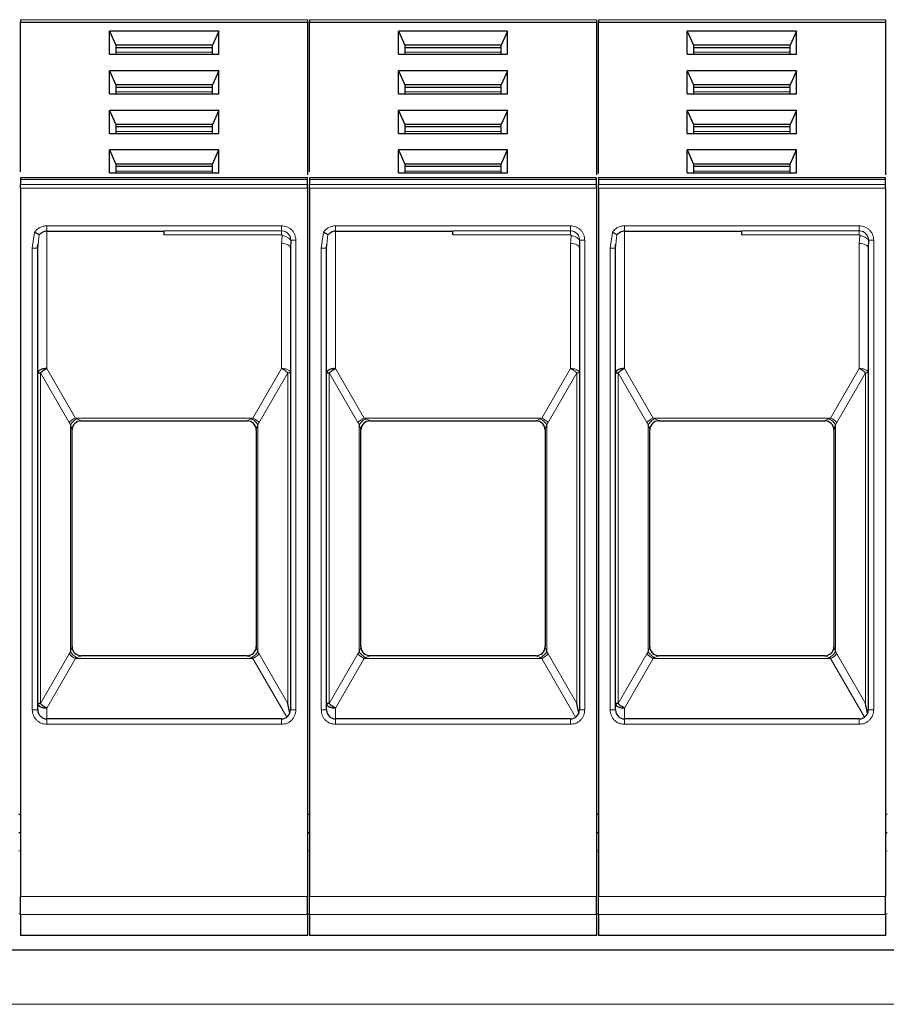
# Model space of a CAD drawing. Header units: millimetres. Extents: x 5 to 418, y 2 to 292.
# Tile 13 of 42: x 81 to 105, y 243 to 270. Entities that reach past the tile are written whole.
import ezdxf

# ---------------------------------------------------------------- set-up
doc = ezdxf.new("R2010")
doc.units = ezdxf.units.MM

msp = doc.modelspace()

# ---------------------------------------------------------------- linework, layer by layer
at = {"color": 7, "linetype": 'Continuous', "lineweight": 25}
for p, q in [((81.1625, 270.3596), (81.1625, 270.2889)), ((89.1125, 270.3596), (89.1125, 270.2889)), ((89.1625, 270.3596), (89.1625, 270.2889)), ((97.1125, 270.3596), (97.1125, 270.2889)), ((97.1625, 270.3596), (97.1625, 270.2889)), ((105.1125, 270.3596), (105.1125, 270.2889)), ((81.1625, 270.2889), (89.1125, 270.2889)), ((81.1625, 266.1502), (81.1625, 270.2889)), ((89.1125, 270.2889), (89.1125, 266.0672)), ((89.1625, 270.2889), (97.1125, 270.2889)), ((89.1625, 266.1502), (89.1625, 270.2889)), ((97.1125, 270.2889), (97.1125, 266.0672)), ((97.1625, 270.2889), (105.1125, 270.2889)), ((97.1625, 266.0986), (97.1625, 270.2889)), ((105.1125, 270.2889), (105.1125, 266.0672)), ((86.6499, 270.0413), (83.6252, 270.0413)), ((83.6252, 269.4051), (83.6252, 270.0413)), ((83.6252, 270.0413), (83.8, 269.6525)), ((86.6499, 270.0413), (86.475, 269.6525)), ((86.6499, 269.4051), (86.6499, 270.0413)), ((94.6499, 270.0413), (91.6252, 270.0413)), ((91.6252, 269.4051), (91.6252, 270.0413)), ((91.6252, 270.0413), (91.8, 269.6525)), ((94.6499, 270.0413), (94.475, 269.6525)), ((94.6499, 269.4051), (94.6499, 270.0413)), ((102.6499, 270.0413), (99.6252, 270.0413)), ((99.6252, 269.4051), (99.6252, 270.0413)), ((99.6252, 270.0413), (99.8, 269.6525)), ((102.6499, 270.0413), (102.475, 269.6525)), ((102.6499, 269.4051), (102.6499, 270.0413)), ((83.8, 269.6525), (83.8, 269.4051)), ((86.475, 269.6525), (83.8, 269.6525)), ((86.475, 269.5818), (83.8, 269.5818)), ((86.475, 269.4051), (86.475, 269.6525)), ((91.8, 269.6525), (91.8, 269.4051)), ((94.475, 269.6525), (91.8, 269.6525)), ((94.475, 269.5818), (91.8, 269.5818)), ((94.475, 269.4051), (94.475, 269.6525)), ((99.8, 269.6525), (99.8, 269.4051)), ((102.475, 269.6525), (99.8, 269.6525)), ((102.475, 269.5818), (99.8, 269.5818)), ((102.475, 269.4051), (102.475, 269.6525)), ((83.6252, 269.4051), (86.6499, 269.4051)), ((91.6252, 269.4051), (94.6499, 269.4051)), ((99.6252, 269.4051), (102.6499, 269.4051)), ((86.6499, 268.9453), (83.6252, 268.9453)), ((83.6252, 268.3091), (83.6252, 268.9453)), ((83.6252, 268.9453), (83.8, 268.5565)), ((86.6499, 268.9453), (86.475, 268.5565)), ((86.6499, 268.3091), (86.6499, 268.9453)), ((94.6499, 268.9453), (91.6252, 268.9453)), ((91.6252, 268.3091), (91.6252, 268.9453)), ((91.6252, 268.9453), (91.8, 268.5565)), ((94.6499, 268.9453), (94.475, 268.5565)), ((94.6499, 268.3091), (94.6499, 268.9453)), ((102.6499, 268.9453), (99.6252, 268.9453)), ((99.6252, 268.3091), (99.6252, 268.9453)), ((99.6252, 268.9453), (99.8, 268.5565)), ((102.6499, 268.9453), (102.475, 268.5565)), ((102.6499, 268.3091), (102.6499, 268.9453)), ((83.8, 268.5565), (83.8, 268.3091)), ((86.475, 268.5565), (83.8, 268.5565)), ((86.475, 268.4858), (83.8, 268.4858)), ((86.475, 268.3091), (86.475, 268.5565)), ((91.8, 268.5565), (91.8, 268.3091)), ((94.475, 268.5565), (91.8, 268.5565)), ((94.475, 268.4858), (91.8, 268.4858)), ((94.475, 268.3091), (94.475, 268.5565)), ((99.8, 268.5565), (99.8, 268.3091)), ((102.475, 268.5565), (99.8, 268.5565)), ((102.475, 268.4858), (99.8, 268.4858)), ((102.475, 268.3091), (102.475, 268.5565)), ((83.6252, 268.3091), (86.6499, 268.3091)), ((91.6252, 268.3091), (94.6499, 268.3091)), ((99.6252, 268.3091), (102.6499, 268.3091)), ((86.6499, 267.8493), (83.6252, 267.8493)), ((83.6252, 267.2131), (83.6252, 267.8493)), ((83.6252, 267.8493), (83.8, 267.4605)), ((86.6499, 267.8493), (86.475, 267.4605)), ((86.6499, 267.2131), (86.6499, 267.8493)), ((94.6499, 267.8493), (91.6252, 267.8493)), ((91.6252, 267.2131), (91.6252, 267.8493)), ((91.6252, 267.8493), (91.8, 267.4605)), ((94.6499, 267.8493), (94.475, 267.4605)), ((94.6499, 267.2131), (94.6499, 267.8493)), ((102.6499, 267.8493), (99.6252, 267.8493)), ((99.6252, 267.2131), (99.6252, 267.8493)), ((99.6252, 267.8493), (99.8, 267.4605)), ((102.6499, 267.8493), (102.475, 267.4605)), ((102.6499, 267.2131), (102.6499, 267.8493)), ((83.8, 267.4605), (83.8, 267.2131)), ((86.475, 267.4605), (83.8, 267.4605)), ((86.475, 267.3898), (83.8, 267.3898)), ((86.475, 267.2131), (86.475, 267.4605)), ((91.8, 267.4605), (91.8, 267.2131)), ((94.475, 267.4605), (91.8, 267.4605)), ((94.475, 267.3898), (91.8, 267.3898)), ((94.475, 267.2131), (94.475, 267.4605)), ((99.8, 267.4605), (99.8, 267.2131)), ((102.475, 267.4605), (99.8, 267.4605)), ((102.475, 267.3898), (99.8, 267.3898)), ((102.475, 267.2131), (102.475, 267.4605)), ((83.6252, 267.2131), (86.6499, 267.2131)), ((91.6252, 267.2131), (94.6499, 267.2131)), ((99.6252, 267.2131), (102.6499, 267.2131)), ((86.6499, 266.7533), (83.6252, 266.7533)), ((83.6252, 266.1171), (83.6252, 266.7533)), ((83.6252, 266.7533), (83.8, 266.3645)), ((86.475, 266.3645), (86.6499, 266.7533)), ((86.6499, 266.1171), (86.6499, 266.7533)), ((94.6499, 266.7533), (91.6252, 266.7533)), ((91.6252, 266.1171), (91.6252, 266.7533)), ((91.6252, 266.7533), (91.8, 266.3645)), ((94.475, 266.3645), (94.6499, 266.7533)), ((94.6499, 266.1171), (94.6499, 266.7533)), ((102.6499, 266.7533), (99.6252, 266.7533)), ((99.6252, 266.1171), (99.6252, 266.7533)), ((99.6252, 266.7533), (99.8, 266.3645)), ((102.475, 266.3645), (102.6499, 266.7533)), ((102.6499, 266.1171), (102.6499, 266.7533)), ((83.8, 266.3645), (83.8, 266.1171)), ((86.475, 266.3645), (83.8, 266.3645)), ((86.475, 266.2938), (83.8, 266.2938)), ((86.475, 266.1171), (86.475, 266.3645)), ((91.8, 266.3645), (91.8, 266.1171)), ((94.475, 266.3645), (91.8, 266.3645)), ((94.475, 266.2938), (91.8, 266.2938)), ((94.475, 266.1171), (94.475, 266.3645)), ((99.8, 266.3645), (99.8, 266.1171)), ((102.475, 266.3645), (99.8, 266.3645)), ((102.475, 266.2938), (99.8, 266.2938)), ((102.475, 266.1171), (102.475, 266.3645)), ((83.6252, 266.1171), (86.6499, 266.1171)), ((91.6252, 266.1171), (94.6499, 266.1171)), ((99.6252, 266.1171), (102.6499, 266.1171)), ((89.1145, 265.9841), (81.1606, 265.9841)), ((81.1625, 265.9402), (81.1625, 265.7999)), ((89.1125, 265.7999), (89.1125, 265.9402)), ((97.1145, 265.9841), (89.1606, 265.9841)), ((89.1625, 265.9402), (89.1625, 265.7999)), ((97.1125, 265.7999), (97.1125, 265.9402)), ((105.1145, 265.9841), (97.1606, 265.9841)), ((97.1625, 265.9402), (97.1625, 265.7999)), ((105.1125, 265.7999), (105.1125, 265.9402)), ((81.1625, 265.6939), (81.1625, 246.0868)), ((89.1125, 265.6939), (89.1125, 246.0868)), ((89.1625, 265.6939), (89.1625, 246.0868)), ((97.1125, 265.6939), (97.1125, 246.0868)), ((97.1625, 265.6939), (97.1625, 246.0868)), ((105.1125, 265.6939), (105.1125, 246.0868)), ((81.8875, 264.506), (85.1375, 264.506)), ((89.8875, 264.506), (93.1375, 264.506)), ((97.8875, 264.506), (101.1375, 264.506)), ((81.6351, 264.0362), (81.6399, 264.1384)), ((81.6375, 264.0386), (81.6471, 264.1378)), ((88.6451, 264.256), (88.6375, 264.0387)), ((89.6351, 264.0362), (89.6399, 264.1384)), ((89.6375, 264.0386), (89.6471, 264.1378)), ((96.6451, 264.256), (96.6375, 264.0387)), ((97.6351, 264.0362), (97.6399, 264.1384)), ((97.6375, 264.0386), (97.6471, 264.1378)), ((104.6451, 264.256), (104.6375, 264.0387)), ((81.6375, 251.256), (81.6375, 264.0386)), ((88.62, 264.0848), (88.634, 264.0847)), ((88.6375, 264.0387), (88.6375, 251.256)), ((89.6375, 251.256), (89.6375, 264.0386)), ((96.62, 264.0848), (96.634, 264.0847)), ((96.6375, 264.0387), (96.6375, 251.256)), ((97.6375, 251.256), (97.6375, 264.0386)), ((104.62, 264.0848), (104.634, 264.0847)), ((104.6375, 264.0387), (104.6375, 251.256)), ((82.8375, 259.256), (87.4375, 259.256)), ((90.8375, 259.256), (95.4375, 259.256)), ((98.8375, 259.256), (103.4375, 259.256)), ((82.5875, 253.0052), (82.5875, 259.0067)), ((82.5875, 259.0067), (82.5875, 259.006)), ((87.6875, 259.0067), (87.6875, 253.0052)), ((87.6875, 259.0067), (87.6875, 259.006)), ((90.5875, 253.0052), (90.5875, 259.0067)), ((90.5875, 259.0067), (90.5875, 259.006)), ((95.6875, 259.0067), (95.6875, 253.0052)), ((95.6875, 259.0067), (95.6875, 259.006)), ((98.5875, 253.0052), (98.5875, 259.0067)), ((98.5875, 259.0067), (98.5875, 259.006)), ((103.6875, 259.0067), (103.6875, 253.0052)), ((103.6875, 259.0067), (103.6875, 259.006)), ((82.5875, 253.006), (82.5875, 253.0052)), ((87.6875, 253.006), (87.6875, 253.0052)), ((90.5875, 253.006), (90.5875, 253.0052)), ((95.6875, 253.006), (95.6875, 253.0052)), ((98.5875, 253.006), (98.5875, 253.0052)), ((103.6875, 253.006), (103.6875, 253.0052)), ((87.4375, 252.756), (82.8375, 252.756)), ((95.4375, 252.756), (90.8375, 252.756)), ((103.4375, 252.756), (98.8375, 252.756)), ((88.6188, 251.161), (88.5643, 251.4312)), ((96.6188, 251.161), (96.5643, 251.4312)), ((104.6188, 251.161), (104.5643, 251.4312)), ((88.3875, 251.006), (81.8875, 251.006)), ((96.3875, 251.006), (89.8875, 251.006)), ((104.3875, 251.006), (97.8875, 251.006)), ((81.1625, 248.356), (81.1125, 248.356)), ((89.1625, 248.356), (89.1125, 248.356)), ((97.1625, 248.356), (97.1125, 248.356)), ((105.1625, 248.356), (105.1125, 248.356)), ((81.1625, 247.856), (81.1125, 247.856)), ((89.1625, 247.856), (89.1125, 247.856)), ((97.1625, 247.856), (97.1125, 247.856)), ((105.1625, 247.856), (105.1125, 247.856)), ((81.1625, 245.5944), (81.1625, 245.006)), ((89.1125, 245.5944), (89.1125, 245.006)), ((89.1625, 245.5944), (89.1625, 245.006)), ((97.1125, 245.5944), (97.1125, 245.006)), ((97.1625, 245.5944), (97.1625, 245.006)), ((105.1125, 245.5944), (105.1125, 245.006)), ((89.1125, 245.006), (81.1625, 245.006)), ((97.1125, 245.006), (89.1625, 245.006)), ((105.1125, 245.006), (97.1625, 245.006)), ((137.1625, 244.606), (57.1625, 244.606))]:
    msp.add_line(p, q, dxfattribs=at)
at = {"color": 7, "linetype": 'Continuous', "lineweight": 18}
for p, q in [((81.1625, 270.3596), (89.1125, 270.3596)), ((89.1625, 270.3596), (97.1125, 270.3596)), ((97.1625, 270.3596), (105.1125, 270.3596)), ((86.475, 269.4581), (83.8, 269.4581)), ((94.475, 269.4581), (91.8, 269.4581)), ((102.475, 269.4581), (99.8, 269.4581)), ((86.475, 268.3621), (83.8, 268.3621)), ((94.475, 268.3621), (91.8, 268.3621)), ((102.475, 268.3621), (99.8, 268.3621)), ((86.475, 267.266), (83.8, 267.266)), ((94.475, 267.266), (91.8, 267.266)), ((102.475, 267.266), (99.8, 267.266)), ((86.475, 266.17), (83.8, 266.17)), ((94.475, 266.17), (91.8, 266.17)), ((102.475, 266.17), (99.8, 266.17)), ((89.1125, 265.9402), (81.1625, 265.9402)), ((89.1125, 265.7999), (81.1625, 265.7999)), ((97.1125, 265.9402), (89.1625, 265.9402)), ((97.1125, 265.7999), (89.1625, 265.7999)), ((105.1125, 265.9402), (97.1625, 265.9402)), ((105.1125, 265.7999), (97.1625, 265.7999)), ((89.1125, 265.6939), (81.1625, 265.6939)), ((97.1125, 265.6939), (89.1625, 265.6939)), ((105.1125, 265.6939), (97.1625, 265.6939)), ((81.8875, 264.656), (85.1375, 264.656)), ((81.8875, 264.656), (81.8875, 264.506)), ((85.1375, 264.656), (88.3875, 264.656)), ((89.8875, 264.656), (93.1375, 264.656)), ((89.8875, 264.656), (89.8875, 264.506)), ((93.1375, 264.656), (96.3875, 264.656)), ((97.8875, 264.656), (101.1375, 264.656)), ((97.8875, 264.656), (97.8875, 264.506)), ((101.1375, 264.656), (104.3875, 264.656)), ((81.4875, 264.0387), (81.552, 264.4737)), ((81.6471, 264.1378), (81.6736, 264.4139)), ((81.8875, 264.506), (81.8875, 260.7058)), ((85.1375, 264.5155), (88.3875, 264.5155)), ((88.3875, 264.4063), (85.1375, 264.4063)), ((88.4077, 264.381), (88.3875, 264.1637)), ((89.4875, 264.0387), (89.552, 264.4737)), ((89.6471, 264.1378), (89.6736, 264.4139)), ((89.8875, 264.506), (89.8875, 260.7058)), ((93.1375, 264.5155), (96.3875, 264.5155)), ((96.3875, 264.4063), (93.1375, 264.4063)), ((96.4077, 264.381), (96.3875, 264.1637)), ((97.4875, 264.0387), (97.552, 264.4737)), ((97.6471, 264.1378), (97.6736, 264.4139)), ((97.8875, 264.506), (97.8875, 260.7058)), ((101.1375, 264.5155), (104.3875, 264.5155)), ((104.3875, 264.4063), (101.1375, 264.4063)), ((104.4077, 264.381), (104.3875, 264.1637)), ((88.3875, 260.7058), (88.3875, 264.1637)), ((88.7875, 264.256), (88.6451, 264.256)), ((88.7875, 264.256), (88.7875, 251.256)), ((96.3875, 260.7058), (96.3875, 264.1637)), ((96.7875, 264.256), (96.6451, 264.256)), ((96.7875, 264.256), (96.7875, 251.256)), ((104.3875, 260.7058), (104.3875, 264.1637)), ((104.7875, 264.256), (104.6451, 264.256)), ((104.7875, 264.256), (104.7875, 251.256)), ((81.4875, 251.256), (81.4875, 264.0387)), ((89.4875, 251.256), (89.4875, 264.0387)), ((97.4875, 251.256), (97.4875, 264.0387)), ((81.7108, 260.5808), (81.7108, 251.4312)), ((82.5045, 259.206), (81.7108, 260.5808)), ((81.8876, 260.7058), (82.6813, 259.331)), ((88.3875, 260.7058), (87.5938, 259.331)), ((87.7706, 259.206), (88.5643, 260.5808)), ((88.5643, 260.5808), (88.6375, 260.5808)), ((88.5643, 251.4312), (88.5643, 260.5808)), ((89.7108, 260.5808), (89.7108, 251.4312)), ((90.5045, 259.206), (89.7108, 260.5808)), ((89.8876, 260.7058), (90.6813, 259.331)), ((96.3875, 260.7058), (95.5938, 259.331)), ((95.7706, 259.206), (96.5643, 260.5808)), ((96.5643, 260.5808), (96.6375, 260.5808)), ((96.5643, 251.4312), (96.5643, 260.5808)), ((97.7108, 260.5808), (97.7108, 251.4312)), ((98.5045, 259.206), (97.7108, 260.5808)), ((97.8876, 260.7058), (98.6813, 259.331)), ((104.3875, 260.7058), (103.5938, 259.331)), ((103.7706, 259.206), (104.5643, 260.5808)), ((104.5643, 260.5808), (104.6375, 260.5808)), ((104.5643, 251.4312), (104.5643, 260.5808)), ((82.5045, 259.206), (82.5436, 259.1499)), ((87.5938, 259.331), (82.6813, 259.331)), ((82.6813, 259.331), (82.7204, 259.31)), ((82.8375, 259.2563), (82.8375, 259.256)), ((87.4375, 259.256), (87.4375, 259.2563)), ((87.5547, 259.31), (87.5938, 259.331)), ((87.7315, 259.1499), (87.7706, 259.206)), ((90.5045, 259.206), (90.5436, 259.1499)), ((95.5938, 259.331), (90.6813, 259.331)), ((90.6813, 259.331), (90.7204, 259.31)), ((90.8375, 259.2563), (90.8375, 259.256)), ((95.4375, 259.256), (95.4375, 259.2563)), ((95.5547, 259.31), (95.5938, 259.331)), ((95.7315, 259.1499), (95.7706, 259.206)), ((98.5045, 259.206), (98.5436, 259.1499)), ((103.5938, 259.331), (98.6813, 259.331)), ((98.6813, 259.331), (98.7204, 259.31)), ((98.8375, 259.2563), (98.8375, 259.256)), ((103.4375, 259.256), (103.4375, 259.2563)), ((103.5547, 259.31), (103.5938, 259.331)), ((103.7315, 259.1499), (103.7706, 259.206)), ((82.5436, 259.1499), (82.5436, 252.862)), ((87.7315, 252.862), (87.7315, 259.1499)), ((90.5436, 259.1499), (90.5436, 252.862)), ((95.7315, 252.862), (95.7315, 259.1499)), ((98.5436, 259.1499), (98.5436, 252.862)), ((103.7315, 252.862), (103.7315, 259.1499)), ((81.7108, 251.4312), (82.5045, 252.806)), ((82.6813, 252.681), (81.8875, 251.3062)), ((82.5436, 252.862), (82.5045, 252.806)), ((82.7204, 252.702), (82.6813, 252.681)), ((82.6813, 252.681), (87.5938, 252.681)), ((82.8375, 252.756), (82.8375, 252.7557)), ((87.4375, 252.7557), (87.4375, 252.756)), ((87.5938, 252.681), (87.5547, 252.702)), ((87.5938, 252.681), (88.5336, 251.0531)), ((87.7706, 252.806), (87.7315, 252.862)), ((87.7706, 252.806), (88.5643, 251.4312)), ((89.7108, 251.4312), (90.5045, 252.806)), ((90.6813, 252.681), (89.8875, 251.3062)), ((90.5436, 252.862), (90.5045, 252.806)), ((90.7204, 252.702), (90.6813, 252.681)), ((90.6813, 252.681), (95.5938, 252.681)), ((90.8375, 252.756), (90.8375, 252.7557)), ((95.4375, 252.7557), (95.4375, 252.756)), ((95.5938, 252.681), (95.5547, 252.702)), ((95.5938, 252.681), (96.5336, 251.0531)), ((95.7706, 252.806), (95.7315, 252.862)), ((95.7706, 252.806), (96.5643, 251.4312)), ((97.7108, 251.4312), (98.5045, 252.806)), ((98.6813, 252.681), (97.8875, 251.3062)), ((98.5436, 252.862), (98.5045, 252.806)), ((98.7204, 252.702), (98.6813, 252.681)), ((98.6813, 252.681), (103.5938, 252.681)), ((98.8375, 252.756), (98.8375, 252.7557)), ((103.4375, 252.7557), (103.4375, 252.756)), ((103.5938, 252.681), (103.5547, 252.702)), ((103.5938, 252.681), (104.5336, 251.0531)), ((103.7706, 252.806), (103.7315, 252.862)), ((103.7706, 252.806), (104.5643, 251.4312)), ((81.8875, 251.3062), (81.8875, 251.006)), ((89.8875, 251.3062), (89.8875, 251.006)), ((97.8875, 251.3062), (97.8875, 251.006)), ((81.4875, 251.256), (81.6375, 251.256)), ((88.7875, 251.256), (88.6375, 251.256)), ((89.4875, 251.256), (89.6375, 251.256)), ((96.7875, 251.256), (96.6375, 251.256)), ((97.4875, 251.256), (97.6375, 251.256)), ((104.7875, 251.256), (104.6375, 251.256)), ((81.8875, 250.856), (81.8875, 251.006)), ((85.1375, 250.856), (81.8875, 250.856)), ((88.3875, 250.856), (85.1375, 250.856)), ((88.3875, 250.856), (88.3875, 251.006)), ((89.8875, 250.856), (89.8875, 251.006)), ((93.1375, 250.856), (89.8875, 250.856)), ((96.3875, 250.856), (93.1375, 250.856)), ((96.3875, 250.856), (96.3875, 251.006)), ((97.8875, 250.856), (97.8875, 251.006)), ((101.1375, 250.856), (97.8875, 250.856)), ((104.3875, 250.856), (101.1375, 250.856)), ((104.3875, 250.856), (104.3875, 251.006)), ((81.1625, 247.356), (81.1125, 247.356)), ((89.1625, 247.356), (89.1125, 247.356)), ((97.1625, 247.356), (97.1125, 247.356)), ((105.1625, 247.356), (105.1125, 247.356)), ((81.1625, 246.0868), (89.1125, 246.0868)), ((89.1625, 246.0868), (97.1125, 246.0868)), ((97.1625, 246.0868), (105.1125, 246.0868)), ((81.1625, 245.606), (81.1125, 245.606)), ((81.1625, 245.5944), (89.1125, 245.5944)), ((89.1625, 245.606), (89.1125, 245.606)), ((89.1625, 245.5944), (97.1125, 245.5944)), ((97.1625, 245.606), (97.1125, 245.606)), ((97.1625, 245.5944), (105.1125, 245.5944)), ((105.1625, 245.606), (105.1125, 245.606)), ((137.1625, 243.106), (57.1625, 243.106))]:
    msp.add_line(p, q, dxfattribs=at)
at = {"color": 7, "linetype": 'Continuous', "lineweight": 18, "flags": 128}
for points in [[(88.3875, 264.656), (88.3875, 264.6333), (88.3875, 264.6112), (88.3875, 264.5901), (88.3875, 264.5705), (88.3875, 264.5529), (88.3875, 264.5376), (88.3875, 264.5251), (88.3875, 264.5155)], [(96.3875, 264.656), (96.3875, 264.6333), (96.3875, 264.6112), (96.3875, 264.5901), (96.3875, 264.5705), (96.3875, 264.5529), (96.3875, 264.5376), (96.3875, 264.5251), (96.3875, 264.5155)], [(104.3875, 264.656), (104.3875, 264.6333), (104.3875, 264.6112), (104.3875, 264.5901), (104.3875, 264.5705), (104.3875, 264.5529), (104.3875, 264.5376), (104.3875, 264.5251), (104.3875, 264.5155)], [(88.3875, 264.1637), (88.4363, 264.1613), (88.4832, 264.1542), (88.5264, 264.1427), (88.5643, 264.1271), (88.5954, 264.1082), (88.6185, 264.0866), (88.6327, 264.0631), (88.6375, 264.0387)], [(96.3875, 264.1637), (96.4363, 264.1613), (96.4832, 264.1542), (96.5264, 264.1427), (96.5643, 264.1271), (96.5954, 264.1082), (96.6185, 264.0866), (96.6327, 264.0631), (96.6375, 264.0387)], [(104.3875, 264.1637), (104.4363, 264.1613), (104.4832, 264.1542), (104.5264, 264.1427), (104.5643, 264.1271), (104.5954, 264.1082), (104.6185, 264.0866), (104.6327, 264.0631), (104.6375, 264.0387)]]:
    msp.add_lwpolyline(points, dxfattribs=at)
at = {"color": 7, "linetype": 'Continuous', "lineweight": 25}
for centre, start, end in [((81.8875, 264.256), 90, 119.65966), ((89.8875, 264.256), 90, 119.65966), ((97.8875, 264.256), 90, 119.65966), ((82.8375, 259.006), 90, 180), ((87.4375, 259.006), 360, 90), ((90.8375, 259.006), 90, 180), ((95.4375, 259.006), 360, 90), ((98.8375, 259.006), 90, 180), ((103.4375, 259.006), 360, 90), ((82.8375, 253.006), 180, 270), ((87.4375, 253.006), 270, 0), ((90.8375, 253.006), 180, 270), ((95.4375, 253.006), 270, 0), ((98.8375, 253.006), 180, 270), ((103.4375, 253.006), 270, 0), ((81.8875, 251.256), 180, 270), ((88.3875, 251.256), 270, 0), ((89.8875, 251.256), 180, 270), ((96.3875, 251.256), 270, 0), ((97.8875, 251.256), 180, 270), ((104.3875, 251.256), 270, 0)]:
    msp.add_arc(centre, 0.25, start, end, dxfattribs=at)
at = {"color": 7, "linetype": 'Continuous', "lineweight": 18}
for centre, radius, start, end in [((82.8785, 258.8645), 0.5065, 112.92238, 137.6064), ((82.8373, 259.0065), 0.2498, 89.94634, 179.94624), ((87.3965, 258.8645), 0.5065, 42.3936, 67.07762), ((90.8785, 258.8645), 0.5065, 112.92238, 137.6064), ((90.8373, 259.0065), 0.2498, 89.94634, 179.94624), ((95.3965, 258.8645), 0.5065, 42.3936, 67.07762), ((98.8785, 258.8645), 0.5065, 112.92238, 137.6064), ((98.8373, 259.0065), 0.2498, 89.94634, 179.94624), ((103.3965, 258.8645), 0.5065, 42.3936, 67.07762), ((87.4378, 253.0055), 0.2498, 269.94634, 359.94624), ((95.4378, 253.0055), 0.2498, 269.94634, 359.94624), ((103.4378, 253.0055), 0.2498, 269.94634, 359.94624), ((82.8785, 253.1474), 0.5065, 222.39323, 247.07766), ((87.3965, 253.1474), 0.5065, 292.92238, 317.6064), ((90.8785, 253.1474), 0.5065, 222.39323, 247.07766), ((95.3965, 253.1474), 0.5065, 292.92238, 317.6064), ((98.8785, 253.1474), 0.5065, 222.39323, 247.07766), ((103.3965, 253.1474), 0.5065, 292.92238, 317.6064)]:
    msp.add_arc(centre, radius, start, end, dxfattribs=at)
at = {"color": 7, "linetype": 'Continuous', "lineweight": 25}
for points in [[(81.1625, 265.9841), (81.1625, 265.9821), (81.1625, 265.978), (81.1625, 265.9528), (81.1625, 265.9402)], [(81.1625, 265.6939), (81.1625, 265.7037), (81.1625, 265.7233), (81.1625, 265.7516), (81.1625, 265.7779), (81.1625, 265.7926), (81.1625, 265.7999)], [(89.1125, 265.9402), (89.1125, 265.9528), (89.1125, 265.978), (89.1125, 265.9821), (89.1125, 265.9841)], [(89.1125, 265.6939), (89.1125, 265.7037), (89.1125, 265.7233), (89.1125, 265.7516), (89.1125, 265.7779), (89.1125, 265.7926), (89.1125, 265.7999)], [(89.1625, 265.9841), (89.1625, 265.9821), (89.1625, 265.978), (89.1625, 265.9528), (89.1625, 265.9402)], [(89.1625, 265.6939), (89.1625, 265.7037), (89.1625, 265.7233), (89.1625, 265.7516), (89.1625, 265.7779), (89.1625, 265.7926), (89.1625, 265.7999)], [(97.1125, 265.9402), (97.1125, 265.9528), (97.1125, 265.978), (97.1125, 265.9821), (97.1125, 265.9841)], [(97.1125, 265.6939), (97.1125, 265.7037), (97.1125, 265.7233), (97.1125, 265.7516), (97.1125, 265.7779), (97.1125, 265.7926), (97.1125, 265.7999)], [(97.1625, 265.9841), (97.1625, 265.9821), (97.1625, 265.978), (97.1625, 265.9528), (97.1625, 265.9402)], [(97.1625, 265.6939), (97.1625, 265.7037), (97.1625, 265.7233), (97.1625, 265.7516), (97.1625, 265.7779), (97.1625, 265.7926), (97.1625, 265.7999)], [(105.1125, 265.9402), (105.1125, 265.9528), (105.1125, 265.978), (105.1125, 265.9821), (105.1125, 265.9841)], [(105.1125, 265.6939), (105.1125, 265.7037), (105.1125, 265.7233), (105.1125, 265.7516), (105.1125, 265.7779), (105.1125, 265.7926), (105.1125, 265.7999)], [(85.1375, 264.4063), (85.1375, 264.4301), (85.1375, 264.4777), (85.1375, 264.5029), (85.1375, 264.5155)], [(93.1375, 264.4063), (93.1375, 264.4301), (93.1375, 264.4777), (93.1375, 264.5029), (93.1375, 264.5155)], [(101.1375, 264.4063), (101.1375, 264.4301), (101.1375, 264.4777), (101.1375, 264.5029), (101.1375, 264.5155)], [(81.6375, 260.581), (81.6385, 260.5809), (81.6404, 260.5809), (81.6554, 260.5809), (81.6781, 260.5808), (81.6999, 260.5808), (81.7108, 260.5808)], [(89.6375, 260.581), (89.6385, 260.5809), (89.6404, 260.5809), (89.6554, 260.5809), (89.6781, 260.5808), (89.6999, 260.5808), (89.7108, 260.5808)], [(97.6375, 260.581), (97.6385, 260.5809), (97.6404, 260.5809), (97.6554, 260.5809), (97.6781, 260.5808), (97.6999, 260.5808), (97.7108, 260.5808)], [(81.8875, 251.3062), (81.8705, 251.3142), (81.8365, 251.3301), (81.7884, 251.3611), (81.7446, 251.3951), (81.7221, 251.4192), (81.7108, 251.4312)], [(89.8875, 251.3062), (89.8705, 251.3142), (89.8365, 251.3301), (89.7884, 251.3611), (89.7446, 251.3951), (89.7221, 251.4192), (89.7108, 251.4312)], [(97.8875, 251.3062), (97.8705, 251.3142), (97.8365, 251.3301), (97.7884, 251.3611), (97.7446, 251.3951), (97.7221, 251.4192), (97.7108, 251.4312)], [(81.1625, 245.5944), (81.1625, 245.6103), (81.1625, 245.6422), (81.1625, 245.7595), (81.1625, 245.9121), (81.1625, 246.0285), (81.1625, 246.0868)], [(89.1125, 245.5944), (89.1125, 245.6103), (89.1125, 245.6422), (89.1125, 245.7595), (89.1125, 245.9121), (89.1125, 246.0285), (89.1125, 246.0868)], [(89.1625, 245.5944), (89.1625, 245.6103), (89.1625, 245.6422), (89.1625, 245.7595), (89.1625, 245.9121), (89.1625, 246.0285), (89.1625, 246.0868)], [(97.1125, 245.5944), (97.1125, 245.6103), (97.1125, 245.6422), (97.1125, 245.7595), (97.1125, 245.9121), (97.1125, 246.0285), (97.1125, 246.0868)], [(97.1625, 245.5944), (97.1625, 245.6103), (97.1625, 245.6422), (97.1625, 245.7595), (97.1625, 245.9121), (97.1625, 246.0285), (97.1625, 246.0868)], [(105.1125, 245.5944), (105.1125, 245.6103), (105.1125, 245.6422), (105.1125, 245.7595), (105.1125, 245.9121), (105.1125, 246.0285), (105.1125, 246.0868)]]:
    msp.add_open_spline(points, degree=3, dxfattribs=at)
at = {"color": 7, "linetype": 'Continuous', "lineweight": 18}
for points, knots in [([(81.552, 264.4737), (81.572, 264.5003), (81.612, 264.5535), (81.6948, 264.6104), (81.7878, 264.6492), (81.8542, 264.6537), (81.8875, 264.656)], [0, 0, 0, 0, 0.2492254, 0.4999518, 0.7492335, 1, 1, 1, 1]), ([(88.3875, 264.656), (88.4378, 264.6506), (88.5155, 264.6423), (88.6087, 264.5925), (88.6723, 264.5409), (88.724, 264.4772), (88.7739, 264.384), (88.7822, 264.3063), (88.7875, 264.256)], [0, 0, 0, 0, 0.239443, 0.3695074, 0.4999998, 0.6300645, 0.760557, 1, 1, 1, 1]), ([(89.552, 264.4737), (89.572, 264.5003), (89.612, 264.5535), (89.6948, 264.6104), (89.7878, 264.6492), (89.8542, 264.6537), (89.8875, 264.656)], [0, 0, 0, 0, 0.2492254, 0.49995182, 0.7492335, 1, 1, 1, 1]), ([(96.3875, 264.656), (96.4378, 264.6506), (96.5155, 264.6423), (96.6087, 264.5925), (96.6723, 264.5409), (96.724, 264.4772), (96.7739, 264.384), (96.7822, 264.3063), (96.7875, 264.256)], [0, 0, 0, 0, 0.23944297, 0.36950744, 0.49999981, 0.63006447, 0.76055703, 1, 1, 1, 1]), ([(97.552, 264.4737), (97.572, 264.5003), (97.612, 264.5535), (97.6948, 264.6104), (97.7878, 264.6492), (97.8542, 264.6537), (97.8875, 264.656)], [0, 0, 0, 0, 0.2492254, 0.49995182, 0.7492335, 1, 1, 1, 1]), ([(104.3875, 264.656), (104.4378, 264.6506), (104.5155, 264.6423), (104.6087, 264.5925), (104.6723, 264.5409), (104.724, 264.4772), (104.7739, 264.384), (104.7822, 264.3063), (104.7875, 264.256)], [0, 0, 0, 0, 0.239443, 0.3695074, 0.4999998, 0.6300645, 0.760557, 1, 1, 1, 1]), ([(88.3875, 264.5155), (88.4092, 264.5139), (88.4607, 264.51), (88.5251, 264.4793), (88.5769, 264.4354), (88.6129, 264.3871), (88.6399, 264.326), (88.6433, 264.28), (88.6451, 264.256)], [0, 0, 0, 0, 0.1603892, 0.3803465, 0.5131189, 0.6607116, 0.8230373, 1, 1, 1, 1]), ([(88.3875, 264.4063), (88.389, 264.4061), (88.392, 264.4058), (88.396, 264.4042), (88.3997, 264.4018), (88.4039, 264.3976), (88.4076, 264.3905), (88.4077, 264.3843), (88.4077, 264.381)], [0, 0, 0, 0, 0.1137136, 0.2239461, 0.3364528, 0.4566627, 0.7103769, 1, 1, 1, 1]), ([(88.4077, 264.381), (88.4337, 264.3761), (88.487, 264.366), (88.559, 264.3357), (88.6166, 264.2977), (88.6358, 264.2696), (88.6451, 264.256)], [0, 0, 0, 0, 0.24332475, 0.50000008, 0.75667537, 1, 1, 1, 1]), ([(96.3875, 264.5155), (96.4092, 264.5139), (96.4607, 264.51), (96.5251, 264.4793), (96.5769, 264.4354), (96.6129, 264.3871), (96.6399, 264.326), (96.6433, 264.28), (96.6451, 264.256)], [0, 0, 0, 0, 0.1603892, 0.3803465, 0.5131189, 0.6607116, 0.8230373, 1, 1, 1, 1]), ([(96.3875, 264.4063), (96.389, 264.4061), (96.392, 264.4058), (96.396, 264.4042), (96.3997, 264.4018), (96.4039, 264.3976), (96.4076, 264.3905), (96.4077, 264.3843), (96.4077, 264.381)], [0, 0, 0, 0, 0.1137136, 0.2239461, 0.3364528, 0.4566627, 0.7103769, 1, 1, 1, 1]), ([(96.4077, 264.381), (96.4337, 264.3761), (96.487, 264.366), (96.559, 264.3357), (96.6166, 264.2977), (96.6358, 264.2696), (96.6451, 264.256)], [0, 0, 0, 0, 0.2433247, 0.5000001, 0.7566754, 1, 1, 1, 1]), ([(104.3875, 264.5155), (104.4092, 264.5139), (104.4607, 264.51), (104.5251, 264.4793), (104.5769, 264.4354), (104.6129, 264.3871), (104.6399, 264.326), (104.6433, 264.28), (104.6451, 264.256)], [0, 0, 0, 0, 0.1603892, 0.3803465, 0.5131189, 0.6607116, 0.8230373, 1, 1, 1, 1]), ([(104.3875, 264.4063), (104.389, 264.4061), (104.392, 264.4058), (104.396, 264.4042), (104.3997, 264.4018), (104.4039, 264.3976), (104.4076, 264.3905), (104.4077, 264.3843), (104.4077, 264.381)], [0, 0, 0, 0, 0.1137136, 0.2239461, 0.3364528, 0.4566627, 0.7103769, 1, 1, 1, 1]), ([(104.4077, 264.381), (104.4337, 264.3761), (104.487, 264.366), (104.559, 264.3357), (104.6166, 264.2977), (104.6358, 264.2696), (104.6451, 264.256)], [0, 0, 0, 0, 0.24332475, 0.50000008, 0.75667537, 1, 1, 1, 1]), ([(82.5436, 259.1499), (82.554, 259.1655), (82.5751, 259.1972), (82.6188, 259.2419), (82.6682, 259.2815), (82.7032, 259.3006), (82.7204, 259.31)], [0, 0, 0, 0, 0.2460807, 0.5, 0.7539193, 1, 1, 1, 1]), ([(82.7204, 259.31), (82.7512, 259.2964), (82.793, 259.2781), (82.8274, 259.2623), (82.8363, 259.2576), (82.8372, 259.2567), (82.8375, 259.2563)], [0, 0, 0, 0, 0.6068166, 0.8244318, 0.9155486, 1, 1, 1, 1]), ([(87.4375, 259.2563), (87.438, 259.2568), (87.439, 259.2579), (87.45, 259.2635), (87.4861, 259.2797), (87.5267, 259.2976), (87.5547, 259.31)], [0, 0, 0, 0, 0.09326127, 0.19502968, 0.44361031, 1, 1, 1, 1]), ([(87.7315, 259.1499), (87.7204, 259.1664), (87.6984, 259.1993), (87.6534, 259.2445), (87.6046, 259.2829), (87.571, 259.3011), (87.5547, 259.31)], [0, 0, 0, 0, 0.2601416, 0.5186855, 0.7674541, 1, 1, 1, 1]), ([(90.5436, 259.1499), (90.554, 259.1655), (90.5751, 259.1972), (90.6188, 259.2419), (90.6682, 259.2815), (90.7032, 259.3006), (90.7204, 259.31)], [0, 0, 0, 0, 0.2460807, 0.5, 0.7539193, 1, 1, 1, 1]), ([(90.7204, 259.31), (90.7512, 259.2964), (90.793, 259.2781), (90.8274, 259.2623), (90.8363, 259.2576), (90.8372, 259.2567), (90.8375, 259.2563)], [0, 0, 0, 0, 0.6068166, 0.8244318, 0.9155486, 1, 1, 1, 1]), ([(95.4375, 259.2563), (95.438, 259.2568), (95.439, 259.2579), (95.45, 259.2635), (95.4861, 259.2797), (95.5267, 259.2976), (95.5547, 259.31)], [0, 0, 0, 0, 0.0932613, 0.1950297, 0.4436103, 1, 1, 1, 1]), ([(95.7315, 259.1499), (95.7204, 259.1664), (95.6984, 259.1993), (95.6534, 259.2445), (95.6046, 259.2829), (95.571, 259.3011), (95.5547, 259.31)], [0, 0, 0, 0, 0.2601416, 0.5186855, 0.7674541, 1, 1, 1, 1]), ([(98.5436, 259.1499), (98.554, 259.1655), (98.5751, 259.1972), (98.6188, 259.2419), (98.6682, 259.2815), (98.7032, 259.3006), (98.7204, 259.31)], [0, 0, 0, 0, 0.2460807, 0.5, 0.7539193, 1, 1, 1, 1]), ([(98.7204, 259.31), (98.7512, 259.2964), (98.793, 259.2781), (98.8274, 259.2623), (98.8363, 259.2576), (98.8372, 259.2567), (98.8375, 259.2563)], [0, 0, 0, 0, 0.6068166, 0.8244318, 0.9155486, 1, 1, 1, 1]), ([(103.4375, 259.2563), (103.438, 259.2568), (103.439, 259.2579), (103.45, 259.2635), (103.4861, 259.2797), (103.5267, 259.2976), (103.5547, 259.31)], [0, 0, 0, 0, 0.09326127, 0.19502968, 0.44361031, 1, 1, 1, 1]), ([(103.7315, 259.1499), (103.7204, 259.1664), (103.6984, 259.1993), (103.6534, 259.2445), (103.6046, 259.2829), (103.571, 259.3011), (103.5547, 259.31)], [0, 0, 0, 0, 0.2601416, 0.5186855, 0.7674541, 1, 1, 1, 1]), ([(82.5875, 259.0067), (82.5874, 259.008), (82.5871, 259.0106), (82.5837, 259.0231), (82.5706, 259.0654), (82.5551, 259.1139), (82.5436, 259.1499)], [0, 0, 0, 0, 0.0804047, 0.1687507, 0.3816896, 1, 1, 1, 1]), ([(87.7315, 259.1499), (87.72, 259.1139), (87.7045, 259.0654), (87.6914, 259.0231), (87.688, 259.0106), (87.6877, 259.008), (87.6875, 259.0067)], [0, 0, 0, 0, 0.6183097, 0.8312477, 0.919594, 1, 1, 1, 1]), ([(90.5875, 259.0067), (90.5874, 259.008), (90.5871, 259.0106), (90.5837, 259.0231), (90.5706, 259.0654), (90.5551, 259.1139), (90.5436, 259.1499)], [0, 0, 0, 0, 0.0804047, 0.1687507, 0.3816896, 1, 1, 1, 1]), ([(95.7315, 259.1499), (95.72, 259.1139), (95.7045, 259.0654), (95.6914, 259.0231), (95.688, 259.0106), (95.6877, 259.008), (95.6875, 259.0067)], [0, 0, 0, 0, 0.6183097, 0.8312477, 0.919594, 1, 1, 1, 1]), ([(98.5875, 259.0067), (98.5874, 259.008), (98.5871, 259.0106), (98.5837, 259.0231), (98.5706, 259.0654), (98.5551, 259.1139), (98.5436, 259.1499)], [0, 0, 0, 0, 0.0804047, 0.1687507, 0.3816896, 1, 1, 1, 1]), ([(103.7315, 259.1499), (103.72, 259.1139), (103.7045, 259.0654), (103.6914, 259.0231), (103.688, 259.0106), (103.6877, 259.008), (103.6875, 259.0067)], [0, 0, 0, 0, 0.6183097, 0.8312477, 0.919594, 1, 1, 1, 1]), ([(82.5436, 252.862), (82.5551, 252.8981), (82.5706, 252.9466), (82.5837, 252.9889), (82.5871, 253.0014), (82.5874, 253.004), (82.5875, 253.0052)], [0, 0, 0, 0, 0.6183097, 0.8312477, 0.919594, 1, 1, 1, 1]), ([(87.6875, 253.0052), (87.6877, 253.004), (87.688, 253.0014), (87.6914, 252.9889), (87.7045, 252.9466), (87.72, 252.8981), (87.7315, 252.862)], [0, 0, 0, 0, 0.08040467, 0.16875069, 0.38168961, 1, 1, 1, 1]), ([(90.5436, 252.862), (90.5551, 252.8981), (90.5706, 252.9466), (90.5837, 252.9889), (90.5871, 253.0014), (90.5874, 253.004), (90.5875, 253.0052)], [0, 0, 0, 0, 0.6183097, 0.8312477, 0.919594, 1, 1, 1, 1]), ([(95.6875, 253.0052), (95.6877, 253.004), (95.688, 253.0014), (95.6914, 252.9889), (95.7045, 252.9466), (95.72, 252.8981), (95.7315, 252.862)], [0, 0, 0, 0, 0.0804047, 0.1687507, 0.3816896, 1, 1, 1, 1]), ([(98.5436, 252.862), (98.5551, 252.8981), (98.5706, 252.9466), (98.5837, 252.9889), (98.5871, 253.0014), (98.5874, 253.004), (98.5875, 253.0052)], [0, 0, 0, 0, 0.6183097, 0.8312477, 0.919594, 1, 1, 1, 1]), ([(103.6875, 253.0052), (103.6877, 253.004), (103.688, 253.0014), (103.6914, 252.9889), (103.7045, 252.9466), (103.72, 252.8981), (103.7315, 252.862)], [0, 0, 0, 0, 0.0804047, 0.1687507, 0.3816896, 1, 1, 1, 1]), ([(82.5436, 252.862), (82.5546, 252.8455), (82.5767, 252.8127), (82.6217, 252.7675), (82.6705, 252.7291), (82.7041, 252.7108), (82.7204, 252.702)], [0, 0, 0, 0, 0.2601416, 0.5186855, 0.7674541, 1, 1, 1, 1]), ([(82.8375, 252.7557), (82.8372, 252.7553), (82.8363, 252.7543), (82.8274, 252.7496), (82.793, 252.7339), (82.7512, 252.7155), (82.7204, 252.702)], [0, 0, 0, 0, 0.0844437, 0.1755676, 0.3932383, 1, 1, 1, 1]), ([(87.5547, 252.702), (87.5239, 252.7155), (87.4821, 252.7339), (87.4477, 252.7496), (87.4388, 252.7543), (87.4379, 252.7553), (87.4375, 252.7557)], [0, 0, 0, 0, 0.6068166, 0.8244318, 0.9155486, 1, 1, 1, 1]), ([(87.5547, 252.702), (87.571, 252.7108), (87.6046, 252.7291), (87.6534, 252.7675), (87.6984, 252.8127), (87.7204, 252.8455), (87.7315, 252.862)], [0, 0, 0, 0, 0.2325467, 0.4813155, 0.7398589, 1, 1, 1, 1]), ([(90.5436, 252.862), (90.5546, 252.8455), (90.5767, 252.8127), (90.6217, 252.7675), (90.6705, 252.7291), (90.7041, 252.7108), (90.7204, 252.702)], [0, 0, 0, 0, 0.2601416, 0.5186855, 0.7674541, 1, 1, 1, 1]), ([(90.8375, 252.7557), (90.8372, 252.7553), (90.8363, 252.7543), (90.8274, 252.7496), (90.793, 252.7339), (90.7512, 252.7155), (90.7204, 252.702)], [0, 0, 0, 0, 0.0844437, 0.1755676, 0.3932383, 1, 1, 1, 1]), ([(95.5547, 252.702), (95.5239, 252.7155), (95.4821, 252.7339), (95.4477, 252.7496), (95.4388, 252.7543), (95.4379, 252.7553), (95.4375, 252.7557)], [0, 0, 0, 0, 0.6068166, 0.8244318, 0.9155486, 1, 1, 1, 1]), ([(95.5547, 252.702), (95.571, 252.7108), (95.6046, 252.7291), (95.6534, 252.7675), (95.6984, 252.8127), (95.7204, 252.8455), (95.7315, 252.862)], [0, 0, 0, 0, 0.2325467, 0.4813155, 0.7398589, 1, 1, 1, 1]), ([(98.5436, 252.862), (98.5546, 252.8455), (98.5767, 252.8127), (98.6217, 252.7675), (98.6705, 252.7291), (98.7041, 252.7108), (98.7204, 252.702)], [0, 0, 0, 0, 0.2601416, 0.5186855, 0.7674541, 1, 1, 1, 1]), ([(98.8375, 252.7557), (98.8372, 252.7553), (98.8363, 252.7543), (98.8274, 252.7496), (98.793, 252.7339), (98.7512, 252.7155), (98.7204, 252.702)], [0, 0, 0, 0, 0.0844437, 0.1755676, 0.3932383, 1, 1, 1, 1]), ([(103.5547, 252.702), (103.5239, 252.7155), (103.4821, 252.7339), (103.4477, 252.7496), (103.4388, 252.7543), (103.4379, 252.7553), (103.4375, 252.7557)], [0, 0, 0, 0, 0.6068166, 0.8244318, 0.9155486, 1, 1, 1, 1]), ([(103.5547, 252.702), (103.571, 252.7108), (103.6046, 252.7291), (103.6534, 252.7675), (103.6984, 252.8127), (103.7204, 252.8455), (103.7315, 252.862)], [0, 0, 0, 0, 0.2325467, 0.4813155, 0.7398589, 1, 1, 1, 1]), ([(81.8875, 250.856), (81.8372, 250.8614), (81.7596, 250.8696), (81.6664, 250.9194), (81.6028, 250.9711), (81.551, 251.0348), (81.5012, 251.128), (81.4929, 251.2057), (81.4875, 251.256)], [0, 0, 0, 0, 0.239443, 0.3695074, 0.4999998, 0.6300645, 0.760557, 1, 1, 1, 1]), ([(88.7875, 251.256), (88.7822, 251.2057), (88.7739, 251.1281), (88.7241, 251.0348), (88.6724, 250.9712), (88.6088, 250.9195), (88.5156, 250.8697), (88.4378, 250.8614), (88.3875, 250.856)], [0, 0, 0, 0, 0.239443, 0.3695074, 0.4999998, 0.6300645, 0.760557, 1, 1, 1, 1]), ([(89.8875, 250.856), (89.8372, 250.8614), (89.7596, 250.8696), (89.6664, 250.9194), (89.6028, 250.9711), (89.551, 251.0348), (89.5012, 251.128), (89.4929, 251.2057), (89.4875, 251.256)], [0, 0, 0, 0, 0.239443, 0.3695074, 0.4999998, 0.6300645, 0.760557, 1, 1, 1, 1]), ([(96.7875, 251.256), (96.7822, 251.2057), (96.7739, 251.1281), (96.7241, 251.0348), (96.6724, 250.9712), (96.6088, 250.9195), (96.5156, 250.8697), (96.4378, 250.8614), (96.3875, 250.856)], [0, 0, 0, 0, 0.239443, 0.3695074, 0.4999998, 0.6300645, 0.760557, 1, 1, 1, 1]), ([(97.8875, 250.856), (97.8372, 250.8614), (97.7596, 250.8696), (97.6664, 250.9194), (97.6028, 250.9711), (97.551, 251.0348), (97.5012, 251.128), (97.4929, 251.2057), (97.4875, 251.256)], [0, 0, 0, 0, 0.239443, 0.3695074, 0.4999998, 0.6300645, 0.760557, 1, 1, 1, 1]), ([(104.7875, 251.256), (104.7822, 251.2057), (104.7739, 251.1281), (104.7241, 251.0348), (104.6724, 250.9712), (104.6088, 250.9195), (104.5156, 250.8697), (104.4378, 250.8614), (104.3875, 250.856)], [0, 0, 0, 0, 0.239443, 0.3695074, 0.4999998, 0.6300645, 0.760557, 1, 1, 1, 1])]:
    msp.add_open_spline(points, degree=3, knots=knots, dxfattribs=at)
at = {"color": 7, "linetype": 'Continuous', "lineweight": 25}
for points, knots in [([(81.552, 264.4737), (81.564, 264.4679), (81.589, 264.4555), (81.6261, 264.4374), (81.6558, 264.4227), (81.6685, 264.4164), (81.6736, 264.4139)], [0, 0, 0, 0, 0.2392567, 0.5015013, 0.8007506, 1, 1, 1, 1]), ([(81.6736, 264.4139), (81.6752, 264.4136), (81.6784, 264.4128), (81.6884, 264.4175), (81.7049, 264.4308), (81.7271, 264.4492), (81.7476, 264.4636), (81.7597, 264.4708), (81.7638, 264.4732)], [0, 0, 0, 0, 0.077668, 0.1661398, 0.3954533, 0.6672433, 0.8863212, 1, 1, 1, 1]), ([(89.552, 264.4737), (89.564, 264.4679), (89.589, 264.4555), (89.6261, 264.4374), (89.6558, 264.4227), (89.6685, 264.4164), (89.6736, 264.4139)], [0, 0, 0, 0, 0.2392567, 0.5015013, 0.8007506, 1, 1, 1, 1]), ([(89.6736, 264.4139), (89.6752, 264.4136), (89.6784, 264.4128), (89.6884, 264.4175), (89.7049, 264.4308), (89.7271, 264.4492), (89.7476, 264.4636), (89.7597, 264.4708), (89.7638, 264.4732)], [0, 0, 0, 0, 0.077668, 0.1661398, 0.3954533, 0.6672433, 0.8863212, 1, 1, 1, 1]), ([(97.552, 264.4737), (97.564, 264.4679), (97.589, 264.4555), (97.6261, 264.4374), (97.6558, 264.4227), (97.6685, 264.4164), (97.6736, 264.4139)], [0, 0, 0, 0, 0.2392567, 0.5015013, 0.8007506, 1, 1, 1, 1]), ([(97.6736, 264.4139), (97.6752, 264.4136), (97.6784, 264.4128), (97.6884, 264.4175), (97.7049, 264.4308), (97.7271, 264.4492), (97.7476, 264.4636), (97.7597, 264.4708), (97.7638, 264.4732)], [0, 0, 0, 0, 0.077668, 0.1661398, 0.3954533, 0.6672433, 0.8863212, 1, 1, 1, 1]), ([(81.8876, 260.7058), (81.8548, 260.7039), (81.7894, 260.7002), (81.7068, 260.6713), (81.649, 260.63), (81.6414, 260.5973), (81.6375, 260.581)], [0, 0, 0, 0, 0.249998, 0.4999987, 0.7499993, 1, 1, 1, 1]), ([(81.7108, 260.5808), (81.7221, 260.5928), (81.7446, 260.6169), (81.7884, 260.6509), (81.8366, 260.6819), (81.8706, 260.6978), (81.8876, 260.7058)], [0, 0, 0, 0, 0.2500013, 0.5000026, 0.7500039, 1, 1, 1, 1]), ([(89.8876, 260.7058), (89.8548, 260.7039), (89.7894, 260.7002), (89.7068, 260.6713), (89.649, 260.63), (89.6414, 260.5973), (89.6375, 260.581)], [0, 0, 0, 0, 0.249998, 0.4999987, 0.7499993, 1, 1, 1, 1]), ([(89.7108, 260.5808), (89.7221, 260.5928), (89.7446, 260.6169), (89.7884, 260.6509), (89.8366, 260.6819), (89.8706, 260.6978), (89.8876, 260.7058)], [0, 0, 0, 0, 0.2500013, 0.5000026, 0.7500039, 1, 1, 1, 1]), ([(97.8876, 260.7058), (97.8548, 260.7039), (97.7894, 260.7002), (97.7068, 260.6713), (97.649, 260.63), (97.6414, 260.5973), (97.6375, 260.581)], [0, 0, 0, 0, 0.249998, 0.4999987, 0.7499993, 1, 1, 1, 1]), ([(97.7108, 260.5808), (97.7221, 260.5928), (97.7446, 260.6169), (97.7884, 260.6509), (97.8366, 260.6819), (97.8706, 260.6978), (97.8876, 260.7058)], [0, 0, 0, 0, 0.2500013, 0.5000026, 0.7500039, 1, 1, 1, 1]), ([(81.6375, 251.4316), (81.6412, 251.4152), (81.6486, 251.3824), (81.7063, 251.3409), (81.7891, 251.3118), (81.8547, 251.3081), (81.8875, 251.3062)], [0, 0, 0, 0, 0.25, 0.5, 0.75, 1, 1, 1, 1]), ([(81.7108, 251.4312), (81.6998, 251.4312), (81.6779, 251.4313), (81.6551, 251.4314), (81.6402, 251.4315), (81.6384, 251.4316), (81.6375, 251.4316)], [0, 0, 0, 0, 0.25, 0.5, 0.75, 1, 1, 1, 1]), ([(89.6375, 251.4316), (89.6412, 251.4152), (89.6486, 251.3824), (89.7063, 251.3409), (89.7891, 251.3118), (89.8547, 251.3081), (89.8875, 251.3062)], [0, 0, 0, 0, 0.25, 0.5, 0.75, 1, 1, 1, 1]), ([(89.7108, 251.4312), (89.6998, 251.4312), (89.6779, 251.4313), (89.6551, 251.4314), (89.6402, 251.4315), (89.6384, 251.4316), (89.6375, 251.4316)], [0, 0, 0, 0, 0.25, 0.5, 0.75, 1, 1, 1, 1]), ([(97.6375, 251.4316), (97.6412, 251.4152), (97.6486, 251.3824), (97.7063, 251.3409), (97.7891, 251.3118), (97.8547, 251.3081), (97.8875, 251.3062)], [0, 0, 0, 0, 0.25, 0.5, 0.75, 1, 1, 1, 1]), ([(97.7108, 251.4312), (97.6998, 251.4312), (97.6779, 251.4313), (97.6551, 251.4314), (97.6402, 251.4315), (97.6384, 251.4316), (97.6375, 251.4316)], [0, 0, 0, 0, 0.25, 0.5, 0.75, 1, 1, 1, 1])]:
    msp.add_open_spline(points, degree=3, knots=knots, dxfattribs=at)
at = {"color": 7, "linetype": 'Continuous', "lineweight": 18}
for points in [[(88.3875, 264.4063), (88.3875, 264.4301), (88.3875, 264.4778), (88.3875, 264.5029), (88.3875, 264.5155)], [(96.3875, 264.4063), (96.3875, 264.4301), (96.3875, 264.4778), (96.3875, 264.5029), (96.3875, 264.5155)], [(104.3875, 264.4063), (104.3875, 264.4301), (104.3875, 264.4778), (104.3875, 264.5029), (104.3875, 264.5155)], [(81.4875, 264.0387), (81.5072, 264.0387), (81.5465, 264.0387), (81.5961, 264.0387), (81.6308, 264.0386), (81.6353, 264.0386), (81.6375, 264.0386)], [(89.4875, 264.0387), (89.5072, 264.0387), (89.5465, 264.0387), (89.5961, 264.0387), (89.6308, 264.0386), (89.6353, 264.0386), (89.6375, 264.0386)], [(97.4875, 264.0387), (97.5072, 264.0387), (97.5465, 264.0387), (97.5961, 264.0387), (97.6308, 264.0386), (97.6353, 264.0386), (97.6375, 264.0386)], [(88.6375, 260.5808), (88.6338, 260.5972), (88.6263, 260.6299), (88.5685, 260.6712), (88.4858, 260.7002), (88.4203, 260.7039), (88.3875, 260.7058)], [(88.5643, 260.5808), (88.553, 260.5928), (88.5305, 260.6169), (88.4867, 260.6509), (88.4385, 260.6818), (88.4045, 260.6978), (88.3875, 260.7058)], [(96.6375, 260.5808), (96.6338, 260.5972), (96.6263, 260.6299), (96.5685, 260.6712), (96.4858, 260.7002), (96.4203, 260.7039), (96.3875, 260.7058)], [(96.5643, 260.5808), (96.553, 260.5928), (96.5305, 260.6169), (96.4867, 260.6509), (96.4385, 260.6818), (96.4045, 260.6978), (96.3875, 260.7058)], [(104.6375, 260.5808), (104.6338, 260.5972), (104.6263, 260.6299), (104.5685, 260.6712), (104.4858, 260.7002), (104.4203, 260.7039), (104.3875, 260.7058)], [(104.5643, 260.5808), (104.553, 260.5928), (104.5305, 260.6169), (104.4867, 260.6509), (104.4385, 260.6818), (104.4045, 260.6978), (104.3875, 260.7058)], [(87.6875, 259.0067), (87.6838, 259.0394), (87.6763, 259.1048), (87.6185, 259.1873), (87.5358, 259.245), (87.4703, 259.2525), (87.4375, 259.2563)], [(95.6875, 259.0067), (95.6838, 259.0394), (95.6763, 259.1048), (95.6185, 259.1873), (95.5358, 259.245), (95.4703, 259.2525), (95.4375, 259.2563)], [(103.6875, 259.0067), (103.6838, 259.0394), (103.6763, 259.1048), (103.6185, 259.1873), (103.5358, 259.245), (103.4703, 259.2525), (103.4375, 259.2563)], [(82.8375, 252.7557), (82.8048, 252.7595), (82.7393, 252.767), (82.6566, 252.8247), (82.5988, 252.9071), (82.5913, 252.9725), (82.5875, 253.0052)], [(90.8375, 252.7557), (90.8048, 252.7595), (90.7393, 252.767), (90.6566, 252.8247), (90.5988, 252.9071), (90.5913, 252.9725), (90.5875, 253.0052)], [(98.8375, 252.7557), (98.8048, 252.7595), (98.7393, 252.767), (98.6566, 252.8247), (98.5988, 252.9071), (98.5913, 252.9725), (98.5875, 253.0052)]]:
    msp.add_open_spline(points, degree=3, dxfattribs=at)

doc.saveas('drawing.dxf')
